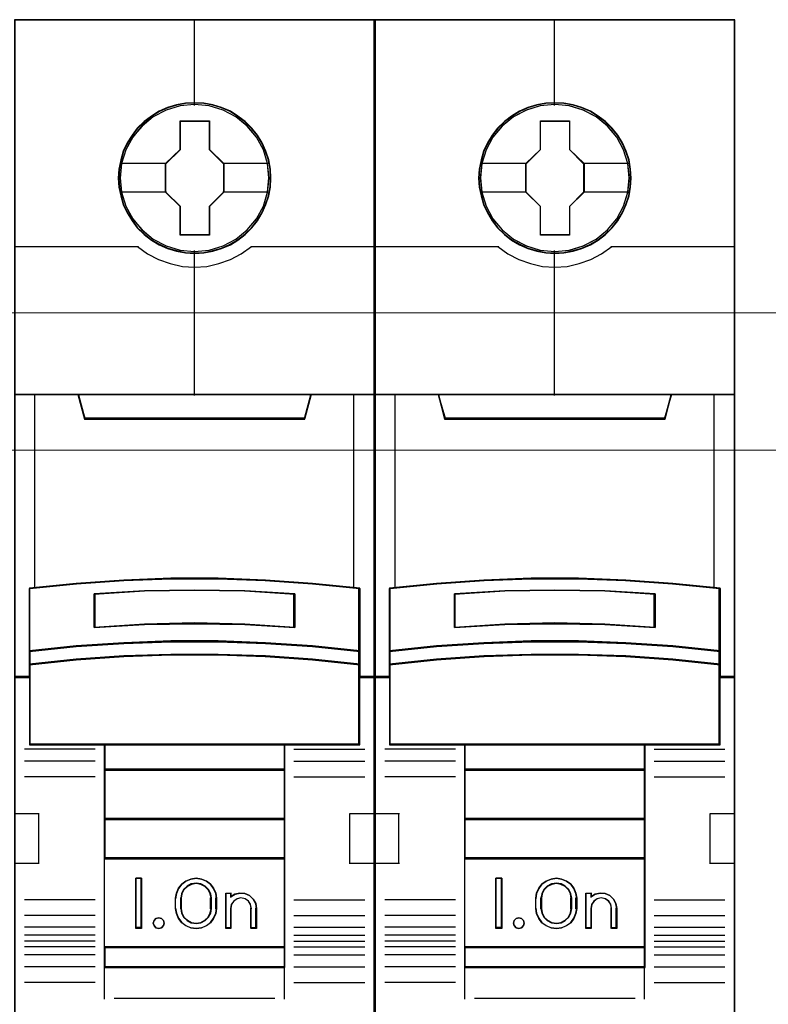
# Model space of a CAD drawing. Header units: millimetres. Extents: x 262469 to 275208, y -32539 to 9411.
# Tile 91 of 256: x 270138 to 270150, y -22430 to -22415. Entities that reach past the tile are written whole.
import ezdxf

# ---------------------------------------------------------------- set-up
doc = ezdxf.new("R2010")
doc.units = ezdxf.units.MM
doc.header["$LTSCALE"] = 100
doc.layers.get('0').update_dxf_attribs({"color": 8})
doc.layers.add('$ mp_ele', color=1, linetype='Continuous', lineweight=35)
doc.layers.add('45', color=8, linetype='Continuous')

# ---------------------------------------------------------------- blocks, each defined once
blk = doc.blocks.new('*U2093')
at = {"layer": '45', "color": 7}
for points in [[(140.997038, -336.157809), (123.006423, -336.157809), (123.006423, -417.928022), (140.997038, -417.928022), (140.997038, -336.157809)], [(135.811508, -344.064537), (135.789163, -343.612502), (135.716543, -343.160466), (135.56013, -342.724969), (135.375786, -342.306009), (135.141166, -341.914612), (134.861857, -341.567317), (134.526686, -341.247585), (134.157997, -340.966441), (133.789309, -340.723885), (133.353587, -340.536456), (132.917865, -340.409665), (132.459798, -340.321463), (132.007317, -340.299413), (131.54925, -340.321463), (131.102355, -340.409665), (130.649874, -340.536456), (130.236496, -340.723885), (129.845464, -340.966441), (129.482362, -341.247585), (129.141604, -341.567317), (128.879054, -341.914612), (128.633262, -342.306009), (128.432159, -342.724969), (128.314849, -343.160466), (128.22547, -343.612502), (128.191953, -344.064537), (128.22547, -344.51106), (128.314849, -344.95207), (128.432159, -345.387568), (128.633262, -345.801015), (128.879054, -346.197924), (129.141604, -346.556245), (129.482362, -346.875977), (129.845464, -347.157121), (130.236496, -347.388651), (130.649874, -347.576081), (131.102355, -347.708384), (131.54925, -347.802098), (132.007317, -347.824149), (132.459798, -347.802098), (132.917865, -347.708384), (133.353587, -347.576081), (133.789309, -347.388651), (134.157997, -347.157121), (134.526686, -346.875977), (134.861857, -346.556245), (135.141166, -346.197924), (135.375786, -345.801015), (135.56013, -345.387568), (135.716543, -344.95207), (135.789163, -344.51106), (135.811508, -344.064537)], [(135.811508, -344.064537), (135.789163, -343.612502), (135.716543, -343.160466), (135.56013, -342.724969), (135.375786, -342.306009), (135.141166, -341.914612), (134.861857, -341.567317), (134.526686, -341.247585), (134.157997, -340.966441), (133.789309, -340.723885), (133.353587, -340.536456), (132.917865, -340.409665), (132.459798, -340.321463), (132.007317, -340.299413), (131.54925, -340.321463), (131.102355, -340.409665), (130.649874, -340.536456), (130.236496, -340.723885), (129.845464, -340.966441), (129.482362, -341.247585), (129.141604, -341.567317), (128.879054, -341.914612), (128.633262, -342.306009), (128.432159, -342.724969), (128.314849, -343.160466), (128.22547, -343.612502), (128.191953, -344.064537), (128.22547, -344.51106), (128.314849, -344.95207), (128.432159, -345.387568), (128.633262, -345.801015), (128.879054, -346.197924), (129.141604, -346.556245), (129.482362, -346.875977), (129.845464, -347.157121), (130.236496, -347.388651), (130.649874, -347.576081), (131.102355, -347.708384), (131.54925, -347.802098), (132.007317, -347.824149), (132.459798, -347.802098), (132.917865, -347.708384), (133.353587, -347.576081), (133.789309, -347.388651), (134.157997, -347.157121), (134.526686, -346.875977), (134.861857, -346.556245), (135.141166, -346.197924), (135.375786, -345.801015), (135.56013, -345.387568), (135.716543, -344.95207), (135.789163, -344.51106), (135.811508, -344.064537)], [(131.286677, -341.20605), (132.740747, -341.20605), (132.740747, -342.635409), (133.462145, -343.34181), (133.462145, -344.771168), (132.740747, -345.488607), (132.740747, -346.906928), (131.286677, -346.906928), (131.286677, -345.488607), (130.548371, -344.771168), (130.548371, -343.34181), (131.286677, -342.635409), (131.286677, -341.20605)], [(131.286677, -341.20605), (132.740747, -341.20605), (132.740747, -341.20605), (132.740747, -342.635409), (132.740747, -342.635409), (133.462145, -343.34181), (133.462145, -343.34181), (133.462145, -344.771168), (133.462145, -344.771168), (132.740747, -345.488607), (132.740747, -345.488607), (132.740747, -346.906928), (132.740747, -346.906928), (131.286677, -346.906928), (131.286677, -346.906928), (131.286677, -345.488607), (131.286677, -345.488607), (130.548371, -344.771168), (130.548371, -344.771168), (130.548371, -343.34181), (130.548371, -343.34181), (131.286677, -342.635409), (131.286677, -342.635409), (131.286677, -341.20605), (131.286677, -341.20605)], [(131.294483, -341.223689), (132.729188, -341.223689), (132.729188, -342.644202), (133.44098, -343.346232), (133.44098, -344.766746), (132.729188, -345.479745), (132.729188, -346.88929), (131.294483, -346.88929), (131.294483, -345.479745), (130.566009, -344.766746), (130.566009, -343.346232), (131.294483, -342.644202), (131.294483, -341.223689)], [(130.821653, -364.072021), (133.181808, -364.072021), (135.541963, -364.159982), (137.896552, -364.324909), (140.25114, -364.555806), (140.25114, -367.694912), (140.25114, -368.365614), (140.25114, -368.997833), (140.997038, -368.997833), (140.997038, -354.869108), (139.995086, -354.869108), (137.818622, -354.869108), (137.501337, -356.051083), (126.502124, -356.051083), (126.184839, -354.869108), (124.008375, -354.869108), (123.006423, -354.869108), (123.006423, -368.997833), (123.752321, -368.997833), (123.752321, -368.365614), (123.752321, -367.694912), (123.752321, -364.555806), (126.095777, -364.324909), (128.461498, -364.159982), (130.821653, -364.072021)], [(126.495384, -356.093245), (137.508077, -356.093245), (137.825751, -354.869108), (131.996157, -354.869108), (126.17771, -354.869108), (126.495384, -356.093245)], [(135.542641, -367.291623), (137.897681, -367.4523), (140.252721, -367.696085), (140.252721, -364.532413), (137.897681, -364.299709), (135.542641, -364.133491), (133.182034, -364.044842), (130.821427, -364.044842), (128.46082, -364.133491), (126.094645, -364.299709), (123.75074, -364.532413), (123.75074, -367.696085), (126.094645, -367.4523), (128.46082, -367.291623), (130.821427, -367.208514), (133.182034, -367.208514), (135.542641, -367.291623)], [(137.010882, -364.820994), (137.010882, -366.496643), (134.506306, -366.356539), (131.996152, -366.311705), (129.497155, -366.356539), (126.992579, -366.496643), (126.992579, -364.820994), (129.497155, -364.675285), (131.996152, -364.630452), (134.506306, -364.675285), (137.010882, -364.820994)], [(134.506306, -366.356539), (137.010882, -366.496643), (137.010882, -364.820994), (134.506306, -364.675285), (131.996152, -364.630452), (129.497155, -364.675285), (126.992579, -364.820994), (126.992579, -366.496643), (129.497155, -366.356539), (131.996152, -366.311705), (134.506306, -366.356539)], [(137.897681, -367.423809), (135.542641, -367.259146), (133.182034, -367.173975), (130.821427, -367.173975), (128.46082, -367.259146), (126.094645, -367.423809), (123.75074, -367.673642), (123.75074, -368.366362), (126.094645, -368.116528), (128.46082, -367.951866), (130.821427, -367.866695), (133.182034, -367.866695), (135.542641, -367.951866), (137.897681, -368.116528), (140.252721, -368.366362), (140.252721, -367.673642), (137.897681, -367.423809)], [(135.542641, -367.923693), (133.182034, -367.840724), (130.821427, -367.840724), (128.46082, -367.923693), (126.094645, -368.084101), (123.75074, -368.327479), (123.75074, -368.963579), (123.75074, -372.359799), (127.503215, -372.359799), (136.500246, -372.359799), (140.252721, -372.359799), (140.252721, -368.963579), (140.252721, -368.327479), (137.897681, -368.084101), (135.542641, -367.923693)], [(127.493494, -373.615686), (136.509967, -373.615686), (136.509967, -372.317466), (127.493494, -372.317466), (127.493494, -373.615686)], [(136.509967, -373.573352), (127.493494, -373.573352), (127.493494, -376.081598), (136.509967, -376.081598), (136.509967, -373.573352)], [(136.509967, -376.039265), (127.493494, -376.039265), (127.493494, -378.050094), (136.509967, -378.050094), (136.509967, -376.039265)], [(127.493494, -382.480975), (136.509967, -382.480975), (136.509967, -378.004233), (127.493494, -378.004233), (127.493494, -382.480975)], [(129.356052, -379.020231), (129.356052, -381.528477), (129.059736, -381.528477), (129.059736, -379.020231), (129.356052, -379.020231)], [(133.059132, -379.767131), (133.098805, -380.017956), (133.098805, -380.530753), (133.059132, -380.781577), (132.951449, -381.026828), (132.798424, -381.238635), (132.588724, -381.38913), (132.339351, -381.48946), (132.078643, -381.528477), (131.812268, -381.48946), (131.562895, -381.38913), (131.358862, -381.238635), (131.20017, -381.026828), (131.092487, -380.781577), (131.052814, -380.530753), (131.052814, -380.017956), (131.092487, -379.767131), (131.20017, -379.521881), (131.358862, -379.310073), (131.562895, -379.159578), (131.812268, -379.059249), (132.078643, -379.020231), (132.339351, -379.059249), (132.588724, -379.159578), (132.798424, -379.310073), (132.951449, -379.521881), (133.059132, -379.767131)], [(132.84482, -380.530825), (132.84482, -380.016419), (132.804797, -379.792764), (132.701881, -379.580292), (132.524637, -379.412551), (132.313088, -379.306315), (132.078668, -379.267175), (131.838531, -379.306315), (131.626982, -379.412551), (131.449738, -379.580292), (131.346822, -379.792764), (131.306799, -380.016419), (131.306799, -380.530825), (131.346822, -380.75448), (131.449738, -380.966952), (131.626982, -381.134693), (131.838531, -381.240929), (132.078668, -381.274477), (132.313088, -381.240929), (132.524637, -381.134693), (132.701881, -380.966952), (132.804797, -380.75448), (132.84482, -380.530825)], [(134.020511, -379.813756), (134.272083, -379.757536), (134.512221, -379.780024), (134.74664, -379.88122), (134.929602, -380.055504), (135.055388, -380.274763), (135.095411, -380.522133), (135.095411, -381.528477), (134.832403, -381.528477), (134.832403, -380.522133), (134.792381, -380.319739), (134.689465, -380.1567), (134.523656, -380.04426), (134.317824, -380.004905), (134.123427, -380.04426), (133.963336, -380.1567), (133.843267, -380.319739), (133.808962, -380.522133), (133.808962, -381.528477), (133.55739, -381.528477), (133.55739, -379.757536), (133.808962, -379.757536), (133.808962, -379.948685), (134.020511, -379.813756)], [(130.441603, -381.123332), (130.47782, -381.254408), (130.441603, -381.385485), (130.345026, -381.486771), (130.212233, -381.528477), (130.067367, -381.486771), (129.976826, -381.385485), (129.934574, -381.254408), (129.976826, -381.123332), (130.067367, -381.022046), (130.212233, -380.992256), (130.345026, -381.022046), (130.441603, -381.123332)], [(136.509967, -382.438642), (127.493494, -382.438642), (127.493494, -383.468751), (136.509967, -383.468751), (136.509967, -382.438642)]]:
    blk.add_lwpolyline(points, close=True, dxfattribs=at)
at = {"layer": '45', "color": 139}
for points in [[(140.997038, -336.157809), (123.006423, -336.157809), (123.006423, -417.928022), (140.997038, -417.928022), (140.997038, -336.157809)], [(135.790342, -344.064522), (135.768122, -343.615029), (135.695905, -343.165537), (135.540361, -342.732489), (135.357041, -342.315887), (135.123725, -341.926692), (134.845967, -341.58135), (134.512658, -341.263417), (134.146018, -340.983855), (133.779378, -340.742664), (133.346077, -340.556289), (132.912775, -340.430212), (132.457253, -340.342506), (132.007286, -340.320579), (131.551763, -340.342506), (131.107351, -340.430212), (130.657384, -340.556289), (130.246303, -340.742664), (129.857443, -340.983855), (129.496358, -341.263417), (129.157494, -341.58135), (128.896402, -341.926692), (128.651975, -342.315887), (128.45199, -342.732489), (128.335332, -343.165537), (128.246449, -343.615029), (128.213119, -344.064522), (128.246449, -344.508532), (128.335332, -344.947061), (128.45199, -345.380109), (128.651975, -345.79123), (128.896402, -346.185906), (129.157494, -346.542211), (129.496358, -346.860145), (129.857443, -347.139707), (130.246303, -347.369935), (130.657384, -347.55631), (131.107351, -347.687868), (131.551763, -347.781056), (132.007286, -347.802982), (132.457253, -347.781056), (132.912775, -347.687868), (133.346077, -347.55631), (133.779378, -347.369935), (134.146018, -347.139707), (134.512658, -346.860145), (134.845967, -346.542211), (135.123725, -346.185906), (135.357041, -345.79123), (135.540361, -345.380109), (135.695905, -344.947061), (135.768122, -344.508532), (135.790342, -344.064522)], [(135.723319, -344.065309), (135.645087, -343.343305), (135.438332, -342.659881), (135.097466, -342.026061), (134.628076, -341.469401), (134.069279, -341.011948), (133.426663, -340.675748), (132.728167, -340.4608), (132.001731, -340.394662), (131.275294, -340.4608), (130.576798, -340.675748), (129.93977, -341.011948), (129.375385, -341.469401), (128.905995, -342.026061), (128.565129, -342.659881), (128.358374, -343.343305), (128.280142, -344.065309), (128.358374, -344.781801), (128.565129, -345.470736), (128.905995, -346.099045), (129.375385, -346.655704), (129.93977, -347.107646), (130.576798, -347.449358), (131.275294, -347.658794), (132.001731, -347.735955), (132.728167, -347.658794), (133.426663, -347.449358), (134.069279, -347.107646), (134.628076, -346.655704), (135.097466, -346.099045), (135.438332, -345.470736), (135.645087, -344.781801), (135.723319, -344.065309)], [(135.716263, -344.059026), (135.643649, -343.342684), (135.436975, -342.659404), (135.090658, -342.020207), (134.632625, -341.463665), (134.068463, -341.011818), (133.420515, -340.670178), (132.722294, -340.460786), (131.996145, -340.394662), (131.275581, -340.460786), (130.582947, -340.670178), (129.934998, -341.011818), (129.370836, -341.463665), (128.912803, -342.020207), (128.566486, -342.659404), (128.354227, -343.342684), (128.287198, -344.059026), (128.354227, -344.775367), (128.566486, -345.464157), (128.912803, -346.092334), (129.370836, -346.654387), (129.934998, -347.106233), (130.582947, -347.442362), (131.275581, -347.657265), (131.996145, -347.728899), (132.722294, -347.657265), (133.420515, -347.442362), (134.068463, -347.106233), (134.632625, -346.654387), (135.090658, -346.092334), (135.436975, -345.464157), (135.643649, -344.775367), (135.716263, -344.059026)], [(135.532551, -367.944148), (133.177495, -367.861891), (130.822439, -367.861891), (128.467382, -367.944148), (126.106772, -368.103178), (123.768378, -368.344465), (123.768378, -368.975103), (123.768378, -372.34216), (127.512029, -372.34216), (136.487904, -372.34216), (140.231555, -372.34216), (140.231555, -368.975103), (140.231555, -368.344465), (137.882053, -368.103178), (135.532551, -367.944148)], [(130.47782, -381.254408), (130.441603, -381.123332), (130.345026, -381.022046), (130.212233, -380.992256), (130.067367, -381.022046), (129.976826, -381.123332), (129.934574, -381.254408), (129.976826, -381.385485), (130.067367, -381.486771), (130.212233, -381.528477), (130.345026, -381.486771), (130.441603, -381.385485), (130.47782, -381.254408)]]:
    blk.add_lwpolyline(points, close=True, dxfattribs=at)
at = {"layer": '45', "color": 59}
for points in [[(140.975873, -336.178976), (123.027588, -336.178976), (123.027588, -417.910383), (140.975873, -417.910383), (140.975873, -336.178976)], [(130.82443, -364.065613), (133.179031, -364.065613), (135.533633, -364.153311), (137.882681, -364.317743), (140.23173, -364.547949), (140.23173, -367.677649), (140.23173, -368.346341), (140.23173, -368.976666), (140.975873, -368.976666), (140.975873, -354.890275), (139.976278, -354.890275), (137.804935, -354.890275), (137.488397, -356.068709), (126.515064, -356.068709), (126.198526, -354.890275), (124.027183, -354.890275), (123.027588, -354.890275), (123.027588, -368.976666), (123.771731, -368.976666), (123.771731, -368.346341), (123.771731, -367.677649), (123.771731, -364.547949), (126.109673, -364.317743), (128.469828, -364.153311), (130.82443, -364.065613)], [(126.495384, -356.093245), (137.508077, -356.093245), (137.825751, -354.869108), (131.996157, -354.869108), (126.17771, -354.869108), (126.495384, -356.093245)], [(135.542641, -367.291623), (137.897681, -367.4523), (140.252721, -367.696085), (140.252721, -364.532413), (137.897681, -364.299709), (135.542641, -364.133491), (133.182034, -364.044842), (130.821427, -364.044842), (128.46082, -364.133491), (126.094645, -364.299709), (123.75074, -364.532413), (123.75074, -367.696085), (126.094645, -367.4523), (128.46082, -367.291623), (130.821427, -367.208514), (133.182034, -367.208514), (135.542641, -367.291623)], [(137.010882, -364.820994), (137.010882, -366.496643), (134.506306, -366.356539), (131.996152, -366.311705), (129.497155, -366.356539), (126.992579, -366.496643), (126.992579, -364.820994), (129.497155, -364.675285), (131.996152, -364.630452), (134.506306, -364.675285), (137.010882, -364.820994)], [(134.506306, -366.356539), (137.010882, -366.496643), (137.010882, -364.820994), (134.506306, -364.675285), (131.996152, -364.630452), (129.497155, -364.675285), (126.992579, -364.820994), (126.992579, -366.496643), (129.497155, -366.356539), (131.996152, -366.311705), (134.506306, -366.356539)], [(134.495724, -366.341548), (136.989717, -366.479004), (136.989717, -364.835031), (134.495724, -364.692077), (131.996176, -364.648091), (129.507737, -364.692077), (127.013744, -364.835031), (127.013744, -366.479004), (129.507737, -366.341548), (131.996176, -366.297562), (134.495724, -366.341548)], [(137.897681, -367.423809), (135.542641, -367.259146), (133.182034, -367.173975), (130.821427, -367.173975), (128.46082, -367.259146), (126.094645, -367.423809), (123.75074, -367.673642), (123.75074, -368.366362), (126.094645, -368.116528), (128.46082, -367.951866), (130.821427, -367.866695), (133.182034, -367.866695), (135.542641, -367.951866), (137.897681, -368.116528), (140.252721, -368.366362), (140.252721, -367.673642), (137.897681, -367.423809)], [(137.882053, -367.433317), (135.532551, -367.274013), (133.177495, -367.191614), (130.822439, -367.191614), (128.467382, -367.274013), (126.106772, -367.433317), (123.768378, -367.675019), (123.768378, -368.345195), (126.106772, -368.103492), (128.467382, -367.944188), (130.822439, -367.86179), (133.177495, -367.86179), (135.532551, -367.944188), (137.882053, -368.103492), (140.231555, -368.345195), (140.231555, -367.675019), (137.882053, -367.433317)], [(135.542641, -367.923693), (133.182034, -367.840724), (130.821427, -367.840724), (128.46082, -367.923693), (126.094645, -368.084101), (123.75074, -368.327479), (123.75074, -368.963579), (123.75074, -372.359799), (127.503215, -372.359799), (136.500246, -372.359799), (140.252721, -372.359799), (140.252721, -368.963579), (140.252721, -368.327479), (137.897681, -368.084101), (135.542641, -367.923693)], [(127.493494, -373.615686), (136.509967, -373.615686), (136.509967, -372.317466), (127.493494, -372.317466), (127.493494, -373.615686)], [(127.511132, -373.594519), (136.488802, -373.594519), (136.488802, -372.338632), (127.511132, -372.338632), (127.511132, -373.594519)], [(136.509967, -373.573352), (127.493494, -373.573352), (127.493494, -376.081598), (136.509967, -376.081598), (136.509967, -373.573352)], [(136.488802, -373.590991), (127.511132, -373.590991), (127.511132, -376.060431), (136.488802, -376.060431), (136.488802, -373.590991)], [(136.509967, -376.039265), (127.493494, -376.039265), (127.493494, -378.050094), (136.509967, -378.050094), (136.509967, -376.039265)], [(136.488802, -376.056904), (127.511132, -376.056904), (127.511132, -378.028928), (136.488802, -378.028928), (136.488802, -376.056904)], [(127.493494, -382.480975), (136.509967, -382.480975), (136.509967, -378.004233), (127.493494, -378.004233), (127.493494, -382.480975)], [(129.356052, -379.020231), (129.356052, -381.528477), (129.059736, -381.528477), (129.059736, -379.020231), (129.356052, -379.020231)], [(133.059132, -379.767131), (133.098805, -380.017956), (133.098805, -380.530753), (133.059132, -380.781577), (132.951449, -381.026828), (132.798424, -381.238635), (132.588724, -381.38913), (132.339351, -381.48946), (132.078643, -381.528477), (131.812268, -381.48946), (131.562895, -381.38913), (131.358862, -381.238635), (131.20017, -381.026828), (131.092487, -380.781577), (131.052814, -380.530753), (131.052814, -380.017956), (131.092487, -379.767131), (131.20017, -379.521881), (131.358862, -379.310073), (131.562895, -379.159578), (131.812268, -379.059249), (132.078643, -379.020231), (132.339351, -379.059249), (132.588724, -379.159578), (132.798424, -379.310073), (132.951449, -379.521881), (133.059132, -379.767131)], [(132.84482, -380.530825), (132.84482, -380.016419), (132.804797, -379.792764), (132.701881, -379.580292), (132.524637, -379.412551), (132.313088, -379.306315), (132.078668, -379.267175), (131.838531, -379.306315), (131.626982, -379.412551), (131.449738, -379.580292), (131.346822, -379.792764), (131.306799, -380.016419), (131.306799, -380.530825), (131.346822, -380.75448), (131.449738, -380.966952), (131.626982, -381.134693), (131.838531, -381.240929), (132.078668, -381.274477), (132.313088, -381.240929), (132.524637, -381.134693), (132.701881, -380.966952), (132.804797, -380.75448), (132.84482, -380.530825)], [(132.823655, -380.526256), (132.823655, -380.02089), (132.784733, -379.801166), (132.68465, -379.592428), (132.512284, -379.427635), (132.306557, -379.323266), (132.07859, -379.284814), (131.845062, -379.323266), (131.639335, -379.427635), (131.466969, -379.592428), (131.366886, -379.801166), (131.327964, -380.02089), (131.327964, -380.526256), (131.366886, -380.74598), (131.466969, -380.954718), (131.639335, -381.119511), (131.845062, -381.22388), (132.07859, -381.256839), (132.306557, -381.22388), (132.512284, -381.119511), (132.68465, -380.954718), (132.784733, -380.74598), (132.823655, -380.526256)], [(134.020511, -379.813756), (134.272083, -379.757536), (134.512221, -379.780024), (134.74664, -379.88122), (134.929602, -380.055504), (135.055388, -380.274763), (135.095411, -380.522133), (135.095411, -381.528477), (134.832403, -381.528477), (134.832403, -380.522133), (134.792381, -380.319739), (134.689465, -380.1567), (134.523656, -380.04426), (134.317824, -380.004905), (134.123427, -380.04426), (133.963336, -380.1567), (133.843267, -380.319739), (133.808962, -380.522133), (133.808962, -381.528477), (133.55739, -381.528477), (133.55739, -379.757536), (133.808962, -379.757536), (133.808962, -379.948685), (134.020511, -379.813756)], [(130.441603, -381.123332), (130.47782, -381.254408), (130.441603, -381.385485), (130.345026, -381.486771), (130.212233, -381.528477), (130.067367, -381.486771), (129.976826, -381.385485), (129.934574, -381.254408), (129.976826, -381.123332), (130.067367, -381.022046), (130.212233, -380.992256), (130.345026, -381.022046), (130.441603, -381.123332)], [(136.509967, -382.438642), (127.493494, -382.438642), (127.493494, -383.468751), (136.509967, -383.468751), (136.509967, -382.438642)], [(136.488802, -382.459809), (127.511132, -382.459809), (127.511132, -383.447585), (136.488802, -383.447585), (136.488802, -382.459809)]]:
    blk.add_lwpolyline(points, close=True, dxfattribs=at)
at = {"layer": '45', "color": 139}
for points in [[(131.97351, -336.157809), (131.97351, -340.440523)], [(123.006423, -347.485483), (129.197311, -347.485483)], [(129.151453, -347.485483), (129.655119, -347.844786), (130.203556, -348.135651), (130.779974, -348.335264), (131.389971, -348.472142), (131.99437, -348.512064), (132.609963, -348.472142), (133.219959, -348.335264), (133.796377, -348.135651), (134.333622, -347.844786), (134.848481, -347.485483)], [(134.80615, -347.485483), (140.997038, -347.485483)], [(131.97351, -347.683038), (131.97351, -354.91497)], [(123.006423, -354.869108), (140.997038, -354.869108)], [(126.17771, -354.869108), (126.537522, -356.093245)], [(137.825751, -354.869108), (137.465939, -356.093245)], [(126.491664, -356.047384), (137.50827, -356.047384)], [(140.252721, -364.57048), (137.897681, -364.319607), (135.542641, -364.140412), (133.182034, -364.044842), (130.821427, -364.044842), (128.46082, -364.140412), (126.094645, -364.319607), (123.75074, -364.57048)], [(123.75074, -364.524619), (123.75074, -372.359799)], [(137.010882, -364.859757), (134.506306, -364.684406), (131.996152, -364.630452), (129.497155, -364.684406), (126.992579, -364.859757)], [(140.21039, -372.359799), (140.21039, -364.524619)], [(126.992579, -366.496643), (126.992579, -364.817424)], [(136.965024, -366.496643), (136.965024, -364.817424)], [(137.010882, -366.496643), (134.506306, -366.328272), (131.996152, -366.274393), (129.497155, -366.328272), (126.992579, -366.496643)], [(140.252721, -367.696085), (137.897681, -367.43503), (135.542641, -367.262971), (133.182034, -367.173975), (130.821427, -367.173975), (128.46082, -367.262971), (126.094645, -367.43503), (123.75074, -367.696085)], [(140.252721, -368.366362), (137.897681, -368.103543), (135.542641, -367.930321), (133.182034, -367.840724), (130.821427, -367.840724), (128.46082, -367.930321), (126.094645, -368.103543), (123.75074, -368.366362)], [(123.793071, -368.951972), (123.006423, -368.951972)], [(140.997038, -368.951972), (140.21039, -368.951972)], [(127.03491, -372.582049), (123.50381, -372.582049)], [(140.252721, -372.317466), (123.75074, -372.317466)], [(127.493494, -372.317466), (127.493494, -383.468751)], [(127.493494, -372.317466), (136.509967, -372.317466)], [(136.467636, -372.317466), (136.467636, -383.468751)], [(136.965024, -372.582049), (140.496123, -372.582049)], [(127.03491, -373.167659), (123.50381, -373.167659)], [(127.493494, -373.573352), (136.509967, -373.573352)], [(136.965024, -373.167659), (140.496123, -373.167659)], [(127.03491, -373.950824), (123.50381, -373.950824)], [(136.965024, -373.950824), (140.496123, -373.950824)], [(123.006423, -375.792321), (124.2446, -375.792321)], [(124.198742, -375.792321), (124.198742, -378.300566)], [(127.493494, -376.039265), (136.509967, -376.039265)], [(139.758861, -378.300566), (139.758861, -375.792321)], [(139.758861, -375.792321), (140.997038, -375.792321)], [(127.493494, -378.004233), (136.509967, -378.004233)], [(123.006423, -378.258233), (124.2446, -378.258233)], [(139.758861, -378.258233), (140.997038, -378.258233)], [(129.356052, -379.020231), (129.059736, -379.020231)], [(129.059736, -379.020231), (129.059736, -381.528477)], [(129.313721, -379.020231), (129.313721, -381.528477)], [(133.098805, -380.043285), (133.059132, -379.786093), (132.951449, -379.534616), (132.798424, -379.317431), (132.588724, -379.163116), (132.339351, -379.060239), (132.078643, -379.020231), (131.812268, -379.060239), (131.562895, -379.163116), (131.358862, -379.317431), (131.20017, -379.534616), (131.092487, -379.786093), (131.052814, -380.043285)], [(132.84482, -380.043285), (132.804797, -379.811611), (132.701881, -379.59152), (132.524637, -379.417764), (132.313088, -379.307719), (132.078668, -379.267175), (131.838531, -379.307719), (131.626982, -379.417764), (131.449738, -379.59152), (131.346822, -379.811611), (131.306799, -380.043285)], [(133.55739, -379.757536), (133.843123, -379.757536)], [(133.55739, -379.757536), (133.55739, -381.528477)], [(133.800792, -379.757536), (133.800792, -379.986841)], [(135.095411, -380.547757), (135.055134, -380.292097), (134.928549, -380.065489), (134.744425, -379.885366), (134.508517, -379.780777), (134.266855, -379.757536), (134.013685, -379.81564), (133.800792, -379.955091)], [(127.03491, -380.092674), (123.50381, -380.092674)], [(131.052814, -380.547757), (131.052814, -380.000952)], [(131.306799, -380.547757), (131.306799, -380.000952)], [(132.802489, -380.547757), (132.802489, -380.000952)], [(133.056474, -380.547757), (133.056474, -380.000952)], [(134.837898, -380.547757), (134.797341, -380.33379), (134.693051, -380.161427), (134.525028, -380.042557), (134.316448, -380.000952), (134.119456, -380.042557), (133.957227, -380.161427), (133.835555, -380.33379), (133.800792, -380.547757)], [(136.965024, -380.092674), (140.496123, -380.092674)], [(127.03491, -380.882895), (123.50381, -380.882895)], [(131.052814, -380.505423), (131.092487, -380.762616), (131.20017, -381.014092), (131.358862, -381.231277), (131.562895, -381.385592), (131.812268, -381.488469), (132.078643, -381.528477), (132.339351, -381.488469), (132.588724, -381.385592), (132.798424, -381.231277), (132.951449, -381.014092), (133.059132, -380.762616), (133.098805, -380.505423)], [(131.306799, -380.505423), (131.346822, -380.736718), (131.449738, -380.956447), (131.626982, -381.129918), (131.838531, -381.239783), (132.078668, -381.274477), (132.313088, -381.239783), (132.524637, -381.129918), (132.701881, -380.956447), (132.804797, -380.736718), (132.84482, -380.505423)], [(133.800792, -380.505423), (133.800792, -381.528477)], [(134.795567, -380.505423), (134.795567, -381.528477)], [(135.049552, -380.505423), (135.049552, -381.528477)], [(136.965024, -380.882895), (140.496123, -380.882895)], [(127.03491, -381.468505), (123.50381, -381.468505)], [(127.03491, -381.867143), (123.50381, -381.867143)], [(129.356052, -381.486144), (129.059736, -381.486144)], [(133.55739, -381.486144), (133.843123, -381.486144)], [(134.795567, -381.486144), (135.095411, -381.486144)], [(136.965024, -381.468505), (140.496123, -381.468505)], [(136.965024, -381.867143), (140.496123, -381.867143)], [(127.03491, -382.163476), (123.50381, -382.163476)], [(136.965024, -382.163476), (140.496123, -382.163476)], [(127.03491, -382.449225), (123.50381, -382.449225)], [(127.03491, -382.847863), (123.50381, -382.847863)], [(127.493494, -382.438642), (136.509967, -382.438642)], [(136.965024, -382.449225), (140.496123, -382.449225)], [(136.965024, -382.847863), (140.496123, -382.847863)], [(127.03491, -383.440529), (123.50381, -383.440529)], [(127.493494, -383.426418), (136.509967, -383.426418)], [(127.493494, -383.426418), (127.493494, -385.052721)], [(136.467636, -383.426418), (136.467636, -385.052721)], [(136.965024, -383.440529), (140.496123, -383.440529)], [(127.03491, -384.223694), (123.50381, -384.223694)], [(136.965024, -384.223694), (140.496123, -384.223694)], [(127.987354, -385.00686), (136.016107, -385.00686)]]:
    blk.add_lwpolyline(points, dxfattribs=at)
at = {"layer": '45', "color": 7}
for points in [[(128.266032, -343.32624), (130.590702, -343.32624)], [(133.416287, -343.32624), (135.737429, -343.32624)], [(128.266032, -344.744405), (130.590702, -344.744405)], [(133.416287, -344.744405), (135.737429, -344.744405)]]:
    blk.add_lwpolyline(points, dxfattribs=at)
at = {"layer": '45', "color": 140}
for points in [[(130.821653, -364.072021), (133.181808, -364.072021), (135.541963, -364.159982), (137.896552, -364.324909), (140.25114, -364.555806), (140.25114, -367.694912), (140.25114, -368.365614), (140.25114, -368.997833), (140.997038, -368.997833), (140.997038, -354.869108), (139.995086, -354.869108), (137.818622, -354.869108), (137.501337, -356.051083), (126.502124, -356.051083), (126.184839, -354.869108), (124.008375, -354.869108), (123.006423, -354.869108), (123.006423, -368.997833), (123.752321, -368.997833), (123.752321, -368.365614), (123.752321, -367.694912), (123.752321, -364.555806), (126.095777, -364.324909), (128.461498, -364.159982), (130.821653, -364.072021)], [(126.511963, -356.072079), (137.48797, -356.072079), (137.804586, -354.890275), (131.994412, -354.890275), (126.195348, -354.890275), (126.511963, -356.072079)]]:
    blk.add_lwpolyline(points, close=True, dxfattribs=at)
for points in [[(124.004726, -354.869108), (124.004726, -364.542258)], [(139.952877, -364.542258), (139.952877, -354.869108)]]:
    blk.add_lwpolyline(points, dxfattribs=at)

msp = doc.modelspace()

# ---------------------------------------------------------------- linework, layer by layer
at = {"layer": '$ mp_ele', "color": 7, "lineweight": 5, "ltscale": 2}
for points in [[(270061.397, -22419.278), (270165.113, -22419.278)], [(270061.397, -22419.278), (270165.113, -22419.278)], [(270061.397, -22421.498), (270165.113, -22421.498)], [(270061.397, -22421.498), (270165.113, -22421.498)]]:
    msp.add_lwpolyline(points, dxfattribs=at)

# ---------------------------------------------------------------- block references
at = {"xscale": 0.3243391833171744, "yscale": 0.3243391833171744, "zscale": 0.3243391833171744}
for p in [(270097.68, -22305.501), (270103.515, -22305.501)]:
    msp.add_blockref('*U2093', p, dxfattribs=at)

doc.saveas('drawing.dxf')
